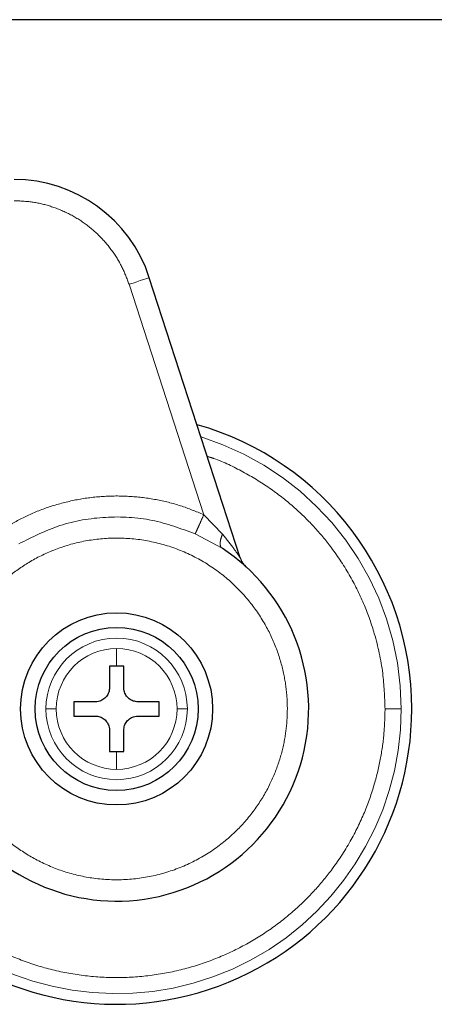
# Model space of a CAD drawing. Header units: millimetres. Extents: x 19 to 263, y 62 to 156.
# Tile 57 of 77: x 197.18 to 198.2, y 61.83 to 64.23. Entities that reach past the tile are written whole.
import ezdxf

# ---------------------------------------------------------------- set-up
doc = ezdxf.new("R2010")
doc.units = ezdxf.units.MM
doc.linetypes.add('PHANTOM', pattern=[12.7, 6.35, -1.27, 1.27, -1.27, 1.27, -1.27])

msp = doc.modelspace()

# ---------------------------------------------------------------- linework, layer by layer
at = {"color": 7, "linetype": 'Continuous', "lineweight": 25}
for p, q in [((208.3175, 64.2313), (196.6585, 64.2313)), ((197.7223, 62.9194), (197.5003, 63.6024)), ((197.4206, 62.6554), (197.4033, 62.6554)), ((197.4033, 62.6554), (197.4033, 62.6033)), ((197.438, 62.6554), (197.4206, 62.6554)), ((197.438, 62.6033), (197.438, 62.6554)), ((197.3686, 62.5686), (197.3165, 62.5686)), ((197.3165, 62.5686), (197.3165, 62.5339)), ((197.5247, 62.5686), (197.4727, 62.5686)), ((197.5247, 62.5339), (197.5247, 62.5686)), ((197.3165, 62.5339), (197.3686, 62.5339)), ((197.4727, 62.5339), (197.5247, 62.5339)), ((197.4033, 62.4992), (197.4033, 62.4472)), ((197.438, 62.4472), (197.438, 62.4992)), ((197.4033, 62.4472), (197.4206, 62.4472)), ((197.4206, 62.4472), (197.438, 62.4472))]:
    msp.add_line(p, q, dxfattribs=at)
at = {"color": 8, "linetype": 'PHANTOM', "lineweight": 18}
for p, q in [((197.6333, 63.0247), (197.4508, 63.5863)), ((197.6789, 62.9775), (197.6333, 63.0247)), ((197.6123, 62.9779), (197.6777, 62.9429)), ((197.4206, 62.6986), (197.4206, 62.6554)), ((197.4206, 62.4472), (197.4206, 62.4039))]:
    msp.add_line(p, q, dxfattribs=at)
at = {"color": 8, "linetype": 'PHANTOM', "lineweight": 18, "flags": 128}
msp.add_lwpolyline([(197.4508, 63.5863), (197.4605, 63.5894), (197.4698, 63.5924), (197.4783, 63.5952), (197.4859, 63.5976), (197.492, 63.5996), (197.4966, 63.6011), (197.4994, 63.602), (197.5003, 63.6024)], dxfattribs=at)
at = {"color": 7, "linetype": 'Continuous', "lineweight": 25}
for radius in [0.2342, 0.1987]:
    msp.add_circle((197.4206, 62.5513), radius, dxfattribs=at)
for centre, radius, start, end in [((197.1703, 63.4951), 0.347, 18, 90), ((197.4206, 62.5513), 0.72, 0, 74.1888), ((197.4206, 62.5513), 0.4685, 209.1217, 56.7142), ((197.7718, 62.9355), 0.0521, 198, 227.5737), ((197.4206, 62.5513), 0.72, 228.7799, 0)]:
    msp.add_arc(centre, radius, start, end, dxfattribs=at)
at = {"color": 8, "linetype": 'PHANTOM', "lineweight": 18}
for radius, start, end in [(0.6941, 0, 72.7462), (0.1725, 360, 180), (0.1473, 90, 180), (0.1473, 0, 90), (0.6941, 227.9991, 0), (0.1725, 180, 360), (0.1473, 180, 270), (0.1473, 270, 0)]:
    msp.add_arc((197.4206, 62.5513), radius, start, end, dxfattribs=at)
for points, knots in [([(197.4508, 63.5863), (197.4457, 63.6001), (197.4351, 63.6283), (197.411, 63.6676), (197.3807, 63.7037), (197.3445, 63.7348), (197.3037, 63.7597), (197.26, 63.7773), (197.2152, 63.7881), (197.1851, 63.7894), (197.1703, 63.7901)], [0, 0, 0, 0, 0.119581, 0.243689, 0.37101, 0.499999, 0.62899, 0.756311, 0.880419, 1, 1, 1, 1]), ([(197.6419, 63.1667), (197.6472, 63.165), (197.6774, 63.1557), (197.7286, 63.1303), (197.7936, 63.0913), (197.8513, 63.0462), (197.9017, 62.9973), (197.949, 62.9405), (197.991, 62.8763), (198.0256, 62.8057), (198.0533, 62.727), (198.0719, 62.6422), (198.0743, 62.5803), (198.0754, 62.5513)], [0, 0, 0, 0, 0.020833, 0.118142, 0.21264, 0.303844, 0.391387, 0.475012, 0.579687, 0.677479, 0.768503, 0.891386, 1, 1, 1, 1]), ([(197.1555, 62.9975), (197.1732, 63.0072), (197.209, 63.0269), (197.2672, 63.0483), (197.3281, 63.0633), (197.391, 63.0707), (197.4543, 63.0705), (197.5165, 63.0626), (197.5768, 63.0479), (197.6146, 63.0324), (197.6333, 63.0247)], [0, 0, 0, 0, 0.121854, 0.246364, 0.372713, 0.5, 0.627287, 0.753636, 0.878146, 1, 1, 1, 1]), ([(197.6333, 63.0247), (197.6309, 63.0194), (197.6259, 63.0082), (197.6193, 62.9935), (197.6142, 62.9823), (197.6129, 62.9793), (197.6123, 62.9779)], [0, 0, 0, 0, 0.242143, 0.499994, 0.757849, 1, 1, 1, 1]), ([(197.1817, 62.9534), (197.2146, 62.97), (197.2815, 63.0038), (197.3937, 63.0223), (197.5074, 63.0167), (197.5776, 62.9907), (197.6123, 62.9779)], [0, 0, 0, 0, 0.246377, 0.500001, 0.753623, 1, 1, 1, 1]), ([(197.6789, 62.9775), (197.6774, 62.9735), (197.6743, 62.9654), (197.6728, 62.955), (197.6737, 62.9469), (197.6764, 62.9442), (197.6777, 62.9429)], [0, 0, 0, 0, 0.245003, 0.499993, 0.755016, 1, 1, 1, 1]), ([(197.7223, 62.9194), (197.7221, 62.9196), (197.7219, 62.9199), (197.7198, 62.9231), (197.7143, 62.931), (197.7011, 62.9498), (197.6878, 62.9664), (197.6789, 62.9775)], [0, 0, 0, 0, 0.058915, 0.125006, 0.250205, 0.500602, 1, 1, 1, 1]), ([(197.057, 62.3483), (197.0662, 62.3332), (197.0854, 62.3017), (197.1233, 62.2578), (197.1702, 62.2164), (197.227, 62.1804), (197.2927, 62.1527), (197.3655, 62.1362), (197.4425, 62.133), (197.52, 62.1443), (197.5937, 62.1699), (197.6602, 62.2079), (197.7167, 62.2555), (197.7618, 62.3093), (197.7954, 62.3662), (197.8183, 62.4231), (197.8317, 62.4781), (197.8376, 62.5312), (197.8369, 62.5846), (197.8287, 62.6406), (197.8115, 62.6995), (197.7835, 62.7593), (197.7437, 62.8173), (197.692, 62.8701), (197.6295, 62.9143), (197.5585, 62.9468), (197.4825, 62.9655), (197.4055, 62.9697), (197.3315, 62.9602), (197.2634, 62.9389), (197.2035, 62.9086), (197.1528, 62.8719), (197.1109, 62.8319), (197.0888, 62.8024), (197.0782, 62.7883)], [0, 0, 0, 0, 0.024626, 0.051455, 0.080502, 0.111688, 0.144811, 0.179531, 0.215376, 0.25177, 0.288076, 0.323673, 0.358006, 0.390637, 0.421263, 0.449718, 0.475951, 0.499998, 0.52406, 0.550308, 0.578778, 0.609419, 0.642062, 0.676405, 0.712009, 0.748318, 0.78471, 0.82055, 0.855261, 0.888371, 0.919543, 0.948576, 0.975389, 1, 1, 1, 1]), ([(198.0754, 62.5513), (198.0749, 62.5319), (198.0739, 62.4919), (198.0652, 62.4304), (198.0497, 62.3652), (198.0256, 62.2968), (197.991, 62.2262), (197.949, 62.162), (197.9017, 62.1053), (197.8513, 62.0563), (197.7935, 62.0113), (197.7288, 61.9718), (197.6578, 61.9392), (197.5818, 61.9149), (197.5021, 61.8998), (197.4206, 61.8947), (197.3391, 61.8998), (197.2594, 61.9149), (197.1834, 61.9392), (197.1123, 61.9717), (197.0479, 62.0116), (197.0016, 62.046), (196.9788, 62.0687), (196.9732, 62.0743)], [0, 0, 0, 0, 0.038195, 0.078918, 0.122126, 0.170129, 0.221696, 0.276885, 0.320981, 0.367142, 0.415234, 0.465063, 0.516374, 0.568856, 0.622148, 0.675856, 0.729563, 0.782855, 0.835337, 0.886648, 0.936478, 0.984569, 1, 1, 1, 1]), ([(197.2733, 62.5513), (197.2702, 62.5513), (197.2638, 62.5513), (197.2541, 62.5513), (197.2504, 62.5513), (197.2481, 62.5513)], [0, 0, 0, 0, 0.27667, 0.56257, 1, 1, 1, 1]), ([(197.5931, 62.5513), (197.5918, 62.5513), (197.5892, 62.5513), (197.5809, 62.5513), (197.5728, 62.5513), (197.5679, 62.5513)], [0, 0, 0, 0, 0.2766706, 0.5625399, 1, 1, 1, 1]), ([(198.0754, 62.5513), (198.0805, 62.5513), (198.0908, 62.5513), (198.1032, 62.5513), (198.1115, 62.5513), (198.1137, 62.5513), (198.1147, 62.5513)], [0, 0, 0, 0, 0.272462, 0.561872, 0.787526, 1, 1, 1, 1])]:
    msp.add_open_spline(points, degree=3, knots=knots, dxfattribs=at)
at = {"color": 7, "linetype": 'Continuous', "lineweight": 25}
for points, knots in [([(197.4033, 62.6033), (197.4029, 62.5994), (197.4021, 62.5916), (197.3962, 62.5813), (197.3874, 62.5734), (197.3777, 62.5692), (197.3712, 62.5688), (197.3686, 62.5686)], [0, 0, 0, 0, 0.2141783, 0.4283888, 0.6418684, 0.8550501, 1, 1, 1, 1]), ([(197.4727, 62.5686), (197.4688, 62.569), (197.461, 62.5697), (197.4506, 62.5757), (197.4428, 62.5845), (197.4386, 62.5942), (197.4381, 62.6007), (197.438, 62.6033)], [0, 0, 0, 0, 0.214179, 0.428391, 0.641869, 0.855043, 1, 1, 1, 1]), ([(197.3686, 62.5339), (197.3724, 62.5335), (197.3802, 62.5328), (197.3906, 62.5268), (197.3984, 62.5181), (197.4026, 62.5083), (197.4031, 62.5018), (197.4033, 62.4992)], [0, 0, 0, 0, 0.214159, 0.428372, 0.641869, 0.855042, 1, 1, 1, 1]), ([(197.438, 62.4992), (197.4383, 62.5031), (197.4391, 62.5109), (197.445, 62.5212), (197.4538, 62.5291), (197.4636, 62.5333), (197.47, 62.5337), (197.4727, 62.5339)], [0, 0, 0, 0, 0.2141783, 0.4283888, 0.6418684, 0.8550501, 1, 1, 1, 1])]:
    msp.add_open_spline(points, degree=3, knots=knots, dxfattribs=at)

doc.saveas('drawing.dxf')
